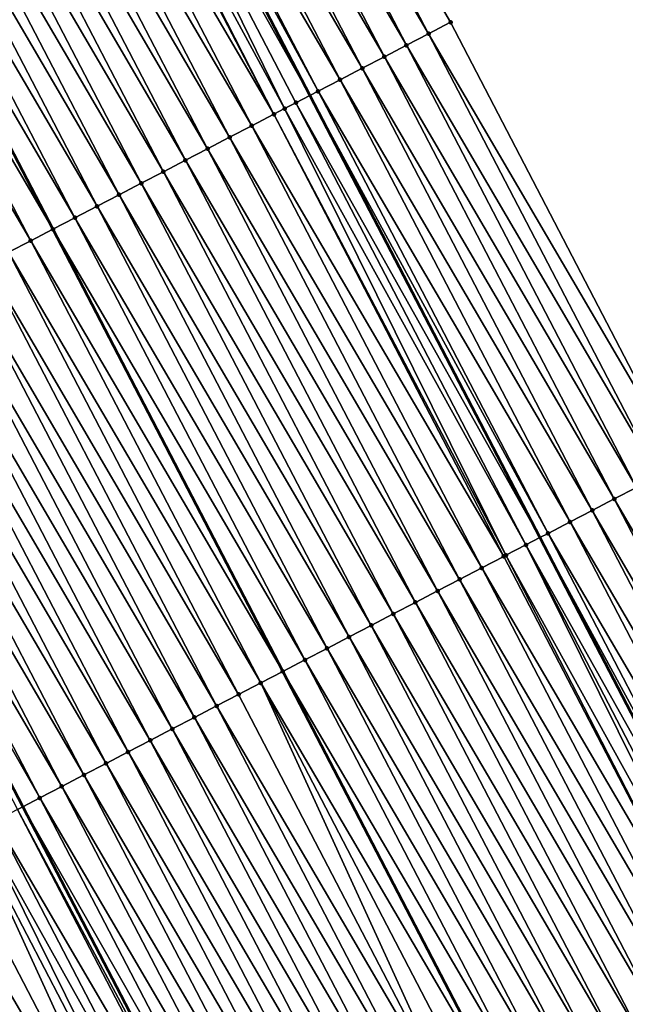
# Model space of a CAD drawing. Header units: feet. Extents: x 2007189 to 2022806, y 818621 to 837694.
# Tile 184 of 256: x 2012078 to 2012102, y 825504 to 825543. Entities that reach past the tile are written whole.
import ezdxf

# ---------------------------------------------------------------- set-up
doc = ezdxf.new("R2010")
doc.units = ezdxf.units.FT
doc.header["$MEASUREMENT"] = 0
for name, color, linetype, lineweight in [('EP_Travel Lane', 172, 'Continuous', 53), ('Road Shots', 141, 'Continuous', 100), ('Road X-Section', 40, 'Continuous', 13), ('STRIPING', 60, 'Continuous', 53)]:
    doc.layers.add(name, color=color, linetype=linetype, lineweight=lineweight)
doc.layers.add('I-77-MM17-21_SB-Surface-Border', color=7, linetype='Continuous')
doc.layers.add('I-77-MM17-21_SB-Surface-TIN', color=7, linetype='Continuous')

msp = doc.modelspace()

# ---------------------------------------------------------------- linework, layer by layer
at = {"layer": 'EP_Travel Lane'}
msp.add_polyline3d([(2012042.986842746, 825628.9073166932, 325.560769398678), (2012052.026263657, 825611.4143814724, 325.6315330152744), (2012061.489919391, 825593.7951984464, 325.6962103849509), (2012070.868116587, 825575.9284977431, 325.7663217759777), (2012080.099297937, 825558.1862715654, 325.8206885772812), (2012089.330474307, 825540.4440549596, 325.8553624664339), (2012098.561653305, 825522.7018333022, 325.9004354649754), (2012107.792832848, 825504.9596105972, 325.9475555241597), (2012117.024001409, 825487.2174089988, 325.9510513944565), (2012126.255163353, 825469.4752201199, 325.9278385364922), (2012135.486323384, 825451.7330349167, 325.8973493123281), (2012144.717475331, 825433.9908652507, 325.8341106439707), (2012153.948637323, 825416.2486762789, 325.81122153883)], dxfattribs=at)
at = {"layer": 'I-77-MM17-21_SB-Surface-Border', "color": 3, "linetype": 'Continuous', "lineweight": -3}
msp.add_polyline3d([(2012047.768865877, 825631.3376010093, 325.3343355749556), (2012055.87138228, 825613.4792854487, 325.4604665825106), (2012065.335043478, 825595.8600921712, 325.5194202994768), (2012074.739121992, 825577.9427009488, 325.5998194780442), (2012084.857540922, 825560.6621304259, 325.6182000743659), (2012094.975956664, 825543.381566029, 325.624132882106), (2012104.207269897, 825525.6394291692, 325.6447355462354), (2012113.438581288, 825507.8972958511, 325.657782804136), (2012122.669889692, 825490.1551682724, 325.6592803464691), (2012131.901194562, 825472.4130474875, 325.6462677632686), (2012141.132493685, 825454.6709377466, 325.6108280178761), (2012150.363793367, 825436.9288269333, 325.5769688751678), (2012158.707998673, 825418.7251280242, 325.5907426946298), (2012167.935548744, 825400.9649492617, 325.5643436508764)], dxfattribs=at)
at = {"layer": 'I-77-MM17-21_SB-Surface-TIN', "color": 128, "linetype": 'Continuous', "lineweight": -3}
for points in [[(2012094.0888603, 825542.9199817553, 325.6635058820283), (2012084.857540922, 825560.6621304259, 325.6182000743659), (2012083.970444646, 825560.200545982, 325.657934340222)], [(2012094.0888603, 825542.9199817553, 325.6635058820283), (2012094.975956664, 825543.381566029, 325.624132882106), (2012084.857540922, 825560.6621304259, 325.6182000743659)], [(2012093.201763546, 825542.4583982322, 325.7013182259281), (2012083.970444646, 825560.200545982, 325.657934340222), (2012083.083348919, 825559.7389604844, 325.6998598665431)], [(2012093.201763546, 825542.4583982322, 325.7013182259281), (2012094.0888603, 825542.9199817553, 325.6635058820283), (2012083.970444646, 825560.200545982, 325.657934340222)], [(2012092.314667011, 825541.9968142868, 325.7400089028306), (2012083.083348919, 825559.7389604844, 325.6998598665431), (2012082.196252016, 825559.2773772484, 325.737083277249)], [(2012092.314667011, 825541.9968142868, 325.7400089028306), (2012093.201763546, 825542.4583982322, 325.7013182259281), (2012083.083348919, 825559.7389604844, 325.6998598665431)], [(2012091.427570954, 825541.5352294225, 325.7806098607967), (2012082.196252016, 825559.2773772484, 325.737083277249), (2012081.309153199, 825558.8157976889, 325.7666614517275)], [(2012091.427570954, 825541.5352294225, 325.7806098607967), (2012092.314667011, 825541.9968142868, 325.7400089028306), (2012082.196252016, 825559.2773772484, 325.737083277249)], [(2012090.540472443, 825541.0736492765, 325.8114002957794), (2012081.309153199, 825558.8157976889, 325.7666614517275), (2012080.422058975, 825558.3542093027, 325.8145931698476)], [(2012090.540472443, 825541.0736492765, 325.8114002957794), (2012091.427570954, 825541.5352294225, 325.7806098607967), (2012081.309153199, 825558.8157976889, 325.7666614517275)], [(2012089.653376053, 825540.6120650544, 325.8506662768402), (2012080.422058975, 825558.3542093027, 325.8145931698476), (2012080.099297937, 825558.1862715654, 325.8206885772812)], [(2012089.653376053, 825540.6120650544, 325.8506662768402), (2012090.540472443, 825541.0736492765, 325.8114002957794), (2012080.422058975, 825558.3542093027, 325.8145931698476)], [(2012088.313222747, 825539.9147642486, 325.8720012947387), (2012079.534956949, 825557.8926359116, 325.8313462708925), (2012078.786427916, 825557.5031645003, 325.8451026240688)], [(2012079.534956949, 825557.8926359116, 325.8313462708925), (2012089.330474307, 825540.4440549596, 325.8553624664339), (2012080.099297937, 825558.1862715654, 325.8206885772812)], [(2012088.766273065, 825540.1504935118, 325.8635680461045), (2012089.330474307, 825540.4440549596, 325.8553624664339), (2012079.534956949, 825557.8926359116, 325.8313462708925)], [(2012088.313222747, 825539.9147642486, 325.8720012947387), (2012088.766273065, 825540.1504935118, 325.8635680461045), (2012079.534956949, 825557.8926359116, 325.8313462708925)], [(2012089.653376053, 825540.6120650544, 325.8506662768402), (2012080.099297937, 825558.1862715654, 325.8206885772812), (2012089.330474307, 825540.4440549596, 325.8553624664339)], [(2012087.879169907, 825539.6889222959, 325.8757902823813), (2012078.786427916, 825557.5031645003, 325.8451026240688), (2012078.647854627, 825557.4310630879, 325.8469195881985)], [(2012087.879169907, 825539.6889222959, 325.8757902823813), (2012088.313222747, 825539.9147642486, 325.8720012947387), (2012078.786427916, 825557.5031645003, 325.8451026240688)], [(2012087.879169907, 825539.6889222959, 325.8757902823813), (2012078.647854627, 825557.4310630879, 325.8469195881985), (2012077.760751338, 825556.9694921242, 325.8586250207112)], [(2012086.992065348, 825539.2273537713, 325.8824170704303), (2012077.760751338, 825556.9694921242, 325.8586250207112), (2012076.873647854, 825556.5079215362, 325.8695497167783)], [(2012086.992065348, 825539.2273537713, 325.8824170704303), (2012087.879169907, 825539.6889222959, 325.8757902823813), (2012077.760751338, 825556.9694921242, 325.8586250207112)], [(2012086.104960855, 825538.7657851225, 325.8893019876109), (2012076.873647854, 825556.5079215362, 325.8695497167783), (2012075.986543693, 825556.0463522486, 325.8777704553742)], [(2012086.104960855, 825538.7657851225, 325.8893019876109), (2012086.992065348, 825539.2273537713, 325.8824170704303), (2012076.873647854, 825556.5079215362, 325.8695497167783)], [(2012085.217856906, 825538.3042154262, 325.8983647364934), (2012075.986543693, 825556.0463522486, 325.8777704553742), (2012075.099439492, 825555.5847830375, 325.8858317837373)], [(2012085.217856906, 825538.3042154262, 325.8983647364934), (2012086.104960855, 825538.7657851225, 325.8893019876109), (2012075.986543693, 825556.0463522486, 325.8777704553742)], [(2012084.330753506, 825537.8426446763, 325.9096183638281), (2012075.099439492, 825555.5847830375, 325.8858317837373), (2012074.212336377, 825555.1232117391, 325.8982335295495)], [(2012084.330753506, 825537.8426446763, 325.9096183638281), (2012085.217856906, 825538.3042154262, 325.8983647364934), (2012075.099439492, 825555.5847830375, 325.8858317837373)], [(2012083.443650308, 825537.3810735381, 325.9216791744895), (2012074.212336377, 825555.1232117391, 325.8982335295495), (2012073.325232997, 825554.6616409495, 325.9095773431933)], [(2012083.443650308, 825537.3810735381, 325.9216791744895), (2012084.330753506, 825537.8426446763, 325.9096183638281), (2012074.212336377, 825555.1232117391, 325.8982335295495)], [(2012082.556546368, 825536.9195038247, 325.9307774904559), (2012073.325232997, 825554.6616409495, 325.9095773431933), (2012072.438129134, 825554.2000710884, 325.9189904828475)], [(2012082.556546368, 825536.9195038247, 325.9307774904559), (2012083.443650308, 825537.3810735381, 325.9216791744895), (2012073.325232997, 825554.6616409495, 325.9095773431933)], [(2012081.669441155, 825536.4579365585, 325.9347875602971), (2012072.438129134, 825554.2000710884, 325.9189904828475), (2012071.55102525, 825553.7385012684, 325.9283180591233)], [(2012081.669441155, 825536.4579365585, 325.9347875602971), (2012082.556546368, 825536.9195038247, 325.9307774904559), (2012072.438129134, 825554.2000710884, 325.9189904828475)], [(2012080.782336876, 825535.9963674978, 325.9425287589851), (2012071.55102525, 825553.7385012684, 325.9283180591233), (2012070.66392232, 825553.2769296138, 325.9414603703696)], [(2012080.782336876, 825535.9963674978, 325.9425287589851), (2012081.669441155, 825536.4579365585, 325.9347875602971), (2012071.55102525, 825553.7385012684, 325.9283180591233)], [(2012079.895233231, 825535.5347972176, 325.9528059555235), (2012070.66392232, 825553.2769296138, 325.9414603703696), (2012069.776818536, 825552.8153569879, 325.9554637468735)], [(2012079.895233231, 825535.5347972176, 325.9528059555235), (2012080.782336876, 825535.9963674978, 325.9425287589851), (2012070.66392232, 825553.2769296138, 325.9414603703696)], [(2012068.889714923, 825552.3537892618, 325.9615964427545), (2012079.008127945, 825535.0732274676, 325.9608172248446), (2012069.776818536, 825552.8153569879, 325.9554637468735)], [(2012079.895233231, 825535.5347972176, 325.9528059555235), (2012069.776818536, 825552.8153569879, 325.9554637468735), (2012079.008127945, 825535.0732274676, 325.9608172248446)], [(2012078.121024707, 825534.6116590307, 325.968424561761), (2012068.889714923, 825552.3537892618, 325.9615964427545), (2012068.002609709, 825551.8922219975, 325.9656099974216)], [(2012078.121024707, 825534.6116590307, 325.968424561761), (2012079.008127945, 825535.0732274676, 325.9608172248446), (2012068.889714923, 825552.3537892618, 325.9615964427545)], [(2012077.233919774, 825534.1500912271, 325.9735522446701), (2012078.121024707, 825534.6116590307, 325.968424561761), (2012068.002609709, 825551.8922219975, 325.9656099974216)], [(2012104.207269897, 825525.6394291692, 325.6447355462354), (2012094.975956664, 825543.381566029, 325.624132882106), (2012094.0888603, 825542.9199817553, 325.6635058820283)], [(2012103.320173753, 825525.177844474, 325.684985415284), (2012094.0888603, 825542.9199817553, 325.6635058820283), (2012093.201763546, 825542.4583982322, 325.7013182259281)], [(2012103.320173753, 825525.177844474, 325.684985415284), (2012104.207269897, 825525.6394291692, 325.6447355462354), (2012094.0888603, 825542.9199817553, 325.6635058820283)], [(2012102.433077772, 825524.7162594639, 325.7258895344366), (2012093.201763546, 825542.4583982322, 325.7013182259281), (2012092.314667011, 825541.9968142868, 325.7400089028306)], [(2012102.433077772, 825524.7162594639, 325.7258895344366), (2012103.320173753, 825525.177844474, 325.684985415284), (2012093.201763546, 825542.4583982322, 325.7013182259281)], [(2012101.545982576, 825524.2546729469, 325.7699268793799), (2012092.314667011, 825541.9968142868, 325.7400089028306), (2012091.427570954, 825541.5352294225, 325.7806098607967)], [(2012101.545982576, 825524.2546729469, 325.7699268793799), (2012102.433077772, 825524.7162594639, 325.7258895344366), (2012092.314667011, 825541.9968142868, 325.7400089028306)], [(2012100.658886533, 825523.7930880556, 325.8105844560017), (2012091.427570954, 825541.5352294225, 325.7806098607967), (2012090.540472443, 825541.0736492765, 325.8114002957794)], [(2012100.658886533, 825523.7930880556, 325.8105844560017), (2012101.545982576, 825524.2546729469, 325.7699268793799), (2012091.427570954, 825541.5352294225, 325.7806098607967)], [(2012099.771789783, 825523.3315045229, 325.8484164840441), (2012090.540472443, 825541.0736492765, 325.8114002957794), (2012089.653376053, 825540.6120650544, 325.8506662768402)], [(2012099.771789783, 825523.3315045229, 325.8484164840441), (2012100.658886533, 825523.7930880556, 325.8105844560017), (2012090.540472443, 825541.0736492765, 325.8114002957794)], [(2012098.884695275, 825522.8699166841, 325.8952022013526), (2012089.653376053, 825540.6120650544, 325.8506662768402), (2012089.330474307, 825540.4440549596, 325.8553624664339)], [(2012098.884695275, 825522.8699166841, 325.8952022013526), (2012099.771789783, 825523.3315045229, 325.8484164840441), (2012089.653376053, 825540.6120650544, 325.8506662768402)], [(2012097.997592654, 825522.408344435, 325.9095732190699), (2012088.766273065, 825540.1504935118, 325.8635680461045), (2012088.313222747, 825539.9147642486, 325.8720012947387)], [(2012088.766273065, 825540.1504935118, 325.8635680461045), (2012098.561653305, 825522.7018333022, 325.9004354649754), (2012089.330474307, 825540.4440549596, 325.8553624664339)], [(2012097.997592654, 825522.408344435, 325.9095732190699), (2012098.561653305, 825522.7018333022, 325.9004354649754), (2012088.766273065, 825540.1504935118, 325.8635680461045)], [(2012098.884695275, 825522.8699166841, 325.8952022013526), (2012089.330474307, 825540.4440549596, 325.8553624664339), (2012098.561653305, 825522.7018333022, 325.9004354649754)], [(2012097.194632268, 825521.9905534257, 325.921230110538), (2012088.313222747, 825539.9147642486, 325.8720012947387), (2012087.879169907, 825539.6889222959, 325.8757902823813)], [(2012097.194632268, 825521.9905534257, 325.921230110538), (2012097.997592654, 825522.408344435, 325.9095732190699), (2012088.313222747, 825539.9147642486, 325.8720012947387)], [(2012097.110489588, 825521.9467730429, 325.9221619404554), (2012087.879169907, 825539.6889222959, 325.8757902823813), (2012086.992065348, 825539.2273537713, 325.8824170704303)], [(2012097.110489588, 825521.9467730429, 325.9221619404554), (2012097.194632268, 825521.9905534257, 325.921230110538), (2012087.879169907, 825539.6889222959, 325.8757902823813)], [(2012096.22338505, 825521.4852044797, 325.9288687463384), (2012086.992065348, 825539.2273537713, 325.8824170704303), (2012086.104960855, 825538.7657851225, 325.8893019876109)], [(2012096.22338505, 825521.4852044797, 325.9288687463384), (2012097.110489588, 825521.9467730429, 325.9221619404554), (2012086.992065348, 825539.2273537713, 325.8824170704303)], [(2012095.336280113, 825521.0236366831, 325.9339818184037), (2012086.104960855, 825538.7657851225, 325.8893019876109), (2012085.217856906, 825538.3042154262, 325.8983647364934)], [(2012095.336280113, 825521.0236366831, 325.9339818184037), (2012096.22338505, 825521.4852044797, 325.9288687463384), (2012086.104960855, 825538.7657851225, 325.8893019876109)], [(2012094.449175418, 825520.5620684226, 325.9400592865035), (2012085.217856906, 825538.3042154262, 325.8983647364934), (2012084.330753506, 825537.8426446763, 325.9096183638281)], [(2012094.449175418, 825520.5620684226, 325.9400592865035), (2012095.336280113, 825521.0236366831, 325.9339818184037), (2012085.217856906, 825538.3042154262, 325.8983647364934)], [(2012093.562070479, 825520.1005006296, 325.94516449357), (2012084.330753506, 825537.8426446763, 325.9096183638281), (2012083.443650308, 825537.3810735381, 325.9216791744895)], [(2012093.562070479, 825520.1005006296, 325.94516449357), (2012094.449175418, 825520.5620684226, 325.9400592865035), (2012084.330753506, 825537.8426446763, 325.9096183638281)], [(2012092.674965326, 825519.638933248, 325.9494145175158), (2012083.443650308, 825537.3810735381, 325.9216791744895), (2012082.556546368, 825536.9195038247, 325.9307774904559)], [(2012092.674965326, 825519.638933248, 325.9494145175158), (2012093.562070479, 825520.1005006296, 325.94516449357), (2012083.443650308, 825537.3810735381, 325.9216791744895)], [(2012091.787860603, 825519.1773650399, 325.9553831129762), (2012082.556546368, 825536.9195038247, 325.9307774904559), (2012081.669441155, 825536.4579365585, 325.9347875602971)], [(2012091.787860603, 825519.1773650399, 325.9553831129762), (2012092.674965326, 825519.638933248, 325.9494145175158), (2012082.556546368, 825536.9195038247, 325.9307774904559)], [(2012090.900756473, 825518.715795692, 325.9637213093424), (2012081.669441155, 825536.4579365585, 325.9347875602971), (2012080.782336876, 825535.9963674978, 325.9425287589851)], [(2012090.900756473, 825518.715795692, 325.9637213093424), (2012091.787860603, 825519.1773650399, 325.9553831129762), (2012081.669441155, 825536.4579365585, 325.9347875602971)], [(2012090.013652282, 825518.254226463, 325.9718125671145), (2012080.782336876, 825535.9963674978, 325.9425287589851), (2012079.895233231, 825535.5347972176, 325.9528059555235)], [(2012090.013652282, 825518.254226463, 325.9718125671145), (2012090.900756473, 825518.715795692, 325.9637213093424), (2012080.782336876, 825535.9963674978, 325.9425287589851)], [(2012089.126547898, 825517.7926576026, 325.9791373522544), (2012079.895233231, 825535.5347972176, 325.9528059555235), (2012079.008127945, 825535.0732274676, 325.9608172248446)], [(2012089.126547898, 825517.7926576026, 325.9791373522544), (2012090.013652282, 825518.254226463, 325.9718125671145), (2012079.895233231, 825535.5347972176, 325.9528059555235)], [(2012078.121024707, 825534.6116590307, 325.968424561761), (2012088.23944225, 825517.3310885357, 325.9857236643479), (2012079.008127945, 825535.0732274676, 325.9608172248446)], [(2012089.126547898, 825517.7926576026, 325.9791373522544), (2012079.008127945, 825535.0732274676, 325.9608172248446), (2012088.23944225, 825517.3310885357, 325.9857236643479)], [(2012087.352338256, 825516.8695215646, 325.9902882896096), (2012078.121024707, 825534.6116590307, 325.968424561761), (2012077.233919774, 825534.1500912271, 325.9735522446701)], [(2012087.352338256, 825516.8695215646, 325.9902882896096), (2012088.23944225, 825517.3310885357, 325.9857236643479), (2012078.121024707, 825534.6116590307, 325.968424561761)], [(2012086.465232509, 825516.4079553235, 325.9921668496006), (2012077.233919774, 825534.1500912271, 325.9735522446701), (2012076.346815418, 825533.6885223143, 325.9809857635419)], [(2012086.465232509, 825516.4079553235, 325.9921668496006), (2012087.352338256, 825516.8695215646, 325.9902882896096), (2012077.233919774, 825534.1500912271, 325.9735522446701)], [(2012085.57812696, 825515.9463887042, 325.9948317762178), (2012076.346815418, 825533.6885223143, 325.9809857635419), (2012075.459711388, 825533.2269527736, 325.9897250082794)], [(2012085.57812696, 825515.9463887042, 325.9948317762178), (2012086.465232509, 825516.4079553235, 325.9921668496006), (2012076.346815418, 825533.6885223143, 325.9809857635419)], [(2012084.691022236, 825515.4848204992, 326.0007936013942), (2012075.459711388, 825533.2269527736, 325.9897250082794), (2012074.5726072, 825532.7653835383, 325.9978294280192)], [(2012084.691022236, 825515.4848204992, 326.0007936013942), (2012085.57812696, 825515.9463887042, 325.9948317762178), (2012075.459711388, 825533.2269527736, 325.9897250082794)], [(2012083.803918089, 825515.0232511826, 326.0090668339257), (2012074.5726072, 825532.7653835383, 325.9978294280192), (2012073.685504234, 825532.3038119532, 326.010819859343)], [(2012083.803918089, 825515.0232511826, 326.0090668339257), (2012084.691022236, 825515.4848204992, 326.0007936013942), (2012074.5726072, 825532.7653835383, 325.9978294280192)], [(2012082.916814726, 825514.5616803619, 326.0204678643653), (2012073.685504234, 825532.3038119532, 326.010819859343), (2012072.798401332, 825531.842240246, 326.0240636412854)], [(2012082.916814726, 825514.5616803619, 326.0204678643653), (2012083.803918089, 825515.0232511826, 326.0090668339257), (2012073.685504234, 825532.3038119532, 326.010819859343)], [(2012082.029710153, 825514.1001118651, 326.0270366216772), (2012072.798401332, 825531.842240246, 326.0240636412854), (2012071.911297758, 825531.3806698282, 326.0346266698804)], [(2012082.029710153, 825514.1001118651, 326.0270366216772), (2012082.916814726, 825514.5616803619, 326.0204678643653), (2012072.798401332, 825531.842240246, 326.0240636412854)], [(2012081.14260547, 825513.6385435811, 326.0331627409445), (2012071.911297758, 825531.3806698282, 326.0346266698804), (2012071.024193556, 825530.9191006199, 326.0426748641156)], [(2012081.14260547, 825513.6385435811, 326.0331627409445), (2012082.029710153, 825514.1001118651, 326.0270366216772), (2012071.911297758, 825531.3806698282, 326.0346266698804)], [(2012080.255502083, 825513.1769728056, 326.0444698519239), (2012071.024193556, 825530.9191006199, 326.0426748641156), (2012070.137089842, 825530.4575304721, 326.0526764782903)], [(2012080.255502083, 825513.1769728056, 326.0444698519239), (2012081.14260547, 825513.6385435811, 326.0331627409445), (2012071.024193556, 825530.9191006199, 326.0426748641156)], [(2012079.368399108, 825512.7154012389, 326.0574216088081), (2012070.137089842, 825530.4575304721, 326.0526764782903), (2012069.24998494, 825529.9959626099, 326.0579260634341)], [(2012079.368399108, 825512.7154012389, 326.0574216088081), (2012080.255502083, 825513.1769728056, 326.0444698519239), (2012070.137089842, 825530.4575304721, 326.0526764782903)], [(2012078.481295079, 825512.2538316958, 326.0661659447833), (2012069.24998494, 825529.9959626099, 326.0579260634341), (2012068.569587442, 825529.6419468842, 326.0609692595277)], [(2012078.481295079, 825512.2538316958, 326.0661659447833), (2012079.368399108, 825512.7154012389, 326.0574216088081), (2012069.24998494, 825529.9959626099, 326.0579260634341)], [(2012068.362879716, 825529.5343953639, 326.0618937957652), (2012077.800775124, 825511.8997516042, 326.0702746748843), (2012068.569587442, 825529.6419468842, 326.0609692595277)], [(2012077.594190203, 825511.7922637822, 326.0715219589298), (2012077.800775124, 825511.8997516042, 326.0702746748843), (2012068.362879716, 825529.5343953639, 326.0618937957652)], [(2012078.481295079, 825512.2538316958, 326.0661659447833), (2012068.569587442, 825529.6419468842, 326.0609692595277), (2012077.800775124, 825511.8997516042, 326.0702746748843)], [(2012111.664391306, 825506.9741220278, 325.7475182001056), (2012102.433077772, 825524.7162594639, 325.7258895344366), (2012101.545982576, 825524.2546729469, 325.7699268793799)], [(2012110.777297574, 825506.5125326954, 325.7974192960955), (2012101.545982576, 825524.2546729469, 325.7699268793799), (2012100.658886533, 825523.7930880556, 325.8105844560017)], [(2012110.777297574, 825506.5125326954, 325.7974192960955), (2012111.664391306, 825506.9741220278, 325.7475182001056), (2012101.545982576, 825524.2546729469, 325.7699268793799)], [(2012109.890202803, 825506.05094536, 325.8431680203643), (2012100.658886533, 825523.7930880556, 325.8105844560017), (2012099.771789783, 825523.3315045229, 325.8484164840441)], [(2012109.890202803, 825506.05094536, 325.8431680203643), (2012110.777297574, 825506.5125326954, 325.7974192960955), (2012100.658886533, 825523.7930880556, 325.8105844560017)], [(2012109.003105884, 825505.5893621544, 325.88032968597), (2012099.771789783, 825523.3315045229, 325.8484164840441), (2012098.884695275, 825522.8699166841, 325.8952022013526)], [(2012109.003105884, 825505.5893621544, 325.88032968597), (2012109.890202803, 825506.05094536, 325.8431680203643), (2012099.771789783, 825523.3315045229, 325.8484164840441)], [(2012108.116014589, 825505.1277681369, 325.9399726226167), (2012098.884695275, 825522.8699166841, 325.8952022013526), (2012098.561653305, 825522.7018333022, 325.9004354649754)], [(2012108.116014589, 825505.1277681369, 325.9399726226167), (2012109.003105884, 825505.5893621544, 325.88032968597), (2012098.884695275, 825522.8699166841, 325.8952022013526)], [(2012106.88212067, 825504.4857518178, 325.9658166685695), (2012097.997592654, 825522.408344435, 325.9095732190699), (2012097.194632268, 825521.9905534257, 325.921230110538)], [(2012097.997592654, 825522.408344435, 325.9095732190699), (2012107.792832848, 825504.9596105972, 325.9475555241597), (2012098.561653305, 825522.7018333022, 325.9004354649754)], [(2012107.228913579, 825504.6661927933, 325.9607869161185), (2012107.792832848, 825504.9596105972, 325.9475555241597), (2012097.997592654, 825522.408344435, 325.9095732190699)], [(2012106.88212067, 825504.4857518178, 325.9658166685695), (2012107.228913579, 825504.6661927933, 325.9607869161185), (2012097.997592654, 825522.408344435, 325.9095732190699)], [(2012108.116014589, 825505.1277681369, 325.9399726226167), (2012098.561653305, 825522.7018333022, 325.9004354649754), (2012107.792832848, 825504.9596105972, 325.9475555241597)], [(2012106.341809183, 825504.2046239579, 325.968069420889), (2012097.110489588, 825521.9467730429, 325.9221619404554), (2012096.22338505, 825521.4852044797, 325.9288687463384)], [(2012106.341809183, 825504.2046239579, 325.968069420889), (2012097.194632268, 825521.9905534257, 325.921230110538), (2012097.110489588, 825521.9467730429, 325.9221619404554)], [(2012106.341809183, 825504.2046239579, 325.968069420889), (2012106.88212067, 825504.4857518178, 325.9658166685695), (2012097.194632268, 825521.9905534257, 325.921230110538)], [(2012105.454703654, 825503.7430572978, 325.9708287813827), (2012096.22338505, 825521.4852044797, 325.9288687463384), (2012095.336280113, 825521.0236366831, 325.9339818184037)], [(2012105.454703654, 825503.7430572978, 325.9708287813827), (2012106.341809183, 825504.2046239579, 325.968069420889), (2012096.22338505, 825521.4852044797, 325.9288687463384)], [(2012104.567598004, 825503.2814908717, 325.9731016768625), (2012095.336280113, 825521.0236366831, 325.9339818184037), (2012094.449175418, 825520.5620684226, 325.9400592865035)], [(2012104.567598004, 825503.2814908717, 325.9731016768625), (2012105.454703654, 825503.7430572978, 325.9708287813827), (2012095.336280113, 825521.0236366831, 325.9339818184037)], [(2012103.680493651, 825502.8199219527, 325.9805581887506), (2012094.449175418, 825520.5620684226, 325.9400592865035), (2012093.562070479, 825520.1005006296, 325.94516449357)], [(2012103.680493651, 825502.8199219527, 325.9805581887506), (2012104.567598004, 825503.2814908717, 325.9731016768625), (2012094.449175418, 825520.5620684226, 325.9400592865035)], [(2012102.793388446, 825502.3583546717, 325.9846083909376), (2012093.562070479, 825520.1005006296, 325.94516449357), (2012092.674965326, 825519.638933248, 325.9494145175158)], [(2012102.793388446, 825502.3583546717, 325.9846083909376), (2012103.680493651, 825502.8199219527, 325.9805581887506), (2012093.562070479, 825520.1005006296, 325.94516449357)], [(2012101.906283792, 825501.8967863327, 325.9908587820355), (2012092.674965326, 825519.638933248, 325.9494145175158), (2012091.787860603, 825519.1773650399, 325.9553831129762)], [(2012101.906283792, 825501.8967863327, 325.9908587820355), (2012102.793388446, 825502.3583546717, 325.9846083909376), (2012092.674965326, 825519.638933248, 325.9494145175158)], [(2012101.019178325, 825501.4352195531, 325.9938664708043), (2012091.787860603, 825519.1773650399, 325.9553831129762), (2012090.900756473, 825518.715795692, 325.9637213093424)], [(2012101.019178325, 825501.4352195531, 325.9938664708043), (2012101.906283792, 825501.8967863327, 325.9908587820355), (2012091.787860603, 825519.1773650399, 325.9553831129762)], [(2012100.13207281, 825500.9736528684, 325.9966772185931), (2012090.900756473, 825518.715795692, 325.9637213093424), (2012090.013652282, 825518.254226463, 325.9718125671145)], [(2012100.13207281, 825500.9736528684, 325.9966772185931), (2012101.019178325, 825501.4352195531, 325.9938664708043), (2012090.900756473, 825518.715795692, 325.9637213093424)], [(2012099.244967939, 825500.5120849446, 326.0020637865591), (2012090.013652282, 825518.254226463, 325.9718125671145), (2012089.126547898, 825517.7926576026, 325.9791373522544)], [(2012099.244967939, 825500.5120849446, 326.0020637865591), (2012100.13207281, 825500.9736528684, 325.9966772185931), (2012090.013652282, 825518.254226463, 325.9718125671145)], [(2012098.357863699, 825500.0505158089, 326.0099711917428), (2012089.126547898, 825517.7926576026, 325.9791373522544), (2012088.23944225, 825517.3310885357, 325.9857236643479)], [(2012098.357863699, 825500.0505158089, 326.0099711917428), (2012099.244967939, 825500.5120849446, 326.0020637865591), (2012089.126547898, 825517.7926576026, 325.9791373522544)], [(2012087.352338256, 825516.8695215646, 325.9902882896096), (2012097.47075776, 825499.5889472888, 326.0154241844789), (2012088.23944225, 825517.3310885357, 325.9857236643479)], [(2012098.357863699, 825500.0505158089, 326.0099711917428), (2012088.23944225, 825517.3310885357, 325.9857236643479), (2012097.47075776, 825499.5889472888, 326.0154241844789)], [(2012095.696546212, 825498.6658175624, 326.0146443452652), (2012087.352338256, 825516.8695215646, 325.9902882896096), (2012086.465232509, 825516.4079553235, 325.9921668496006)], [(2012096.583653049, 825499.1273817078, 326.0171132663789), (2012097.47075776, 825499.5889472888, 326.0154241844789), (2012087.352338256, 825516.8695215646, 325.9902882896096)], [(2012095.696546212, 825498.6658175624, 326.0146443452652), (2012096.583653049, 825499.1273817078, 326.0171132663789), (2012087.352338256, 825516.8695215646, 325.9902882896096)], [(2012095.696546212, 825498.6658175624, 326.0146443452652), (2012086.465232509, 825516.4079553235, 325.9921668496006), (2012085.57812696, 825515.9463887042, 325.9948317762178)], [(2012094.809440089, 825498.2042520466, 326.0150239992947), (2012085.57812696, 825515.9463887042, 325.9948317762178), (2012084.691022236, 825515.4848204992, 326.0007936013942)], [(2012094.809440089, 825498.2042520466, 326.0150239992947), (2012095.696546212, 825498.6658175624, 326.0146443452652), (2012085.57812696, 825515.9463887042, 325.9948317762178)], [(2012093.922334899, 825497.7426847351, 326.0191381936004), (2012084.691022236, 825515.4848204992, 326.0007936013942), (2012083.803918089, 825515.0232511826, 326.0090668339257)], [(2012093.922334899, 825497.7426847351, 326.0191381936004), (2012094.809440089, 825498.2042520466, 326.0150239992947), (2012084.691022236, 825515.4848204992, 326.0007936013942)], [(2012093.035230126, 825497.2811166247, 326.0249128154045), (2012083.803918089, 825515.0232511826, 326.0090668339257), (2012082.916814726, 825514.5616803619, 326.0204678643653)], [(2012093.035230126, 825497.2811166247, 326.0249128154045), (2012093.922334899, 825497.7426847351, 326.0191381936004), (2012083.803918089, 825515.0232511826, 326.0090668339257)], [(2012092.148125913, 825496.8195474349, 326.0329321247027), (2012082.916814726, 825514.5616803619, 326.0204678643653), (2012082.029710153, 825514.1001118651, 326.0270366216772)], [(2012092.148125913, 825496.8195474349, 326.0329321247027), (2012093.035230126, 825497.2811166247, 326.0249128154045), (2012082.916814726, 825514.5616803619, 326.0204678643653)], [(2012091.261020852, 825496.3579798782, 326.037555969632), (2012082.029710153, 825514.1001118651, 326.0270366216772), (2012081.14260547, 825513.6385435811, 326.0331627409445)], [(2012091.261020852, 825496.3579798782, 326.037555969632), (2012092.148125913, 825496.8195474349, 326.0329321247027), (2012082.029710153, 825514.1001118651, 326.0270366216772)], [(2012090.373915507, 825495.8964128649, 326.0410497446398), (2012081.14260547, 825513.6385435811, 326.0331627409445), (2012080.255502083, 825513.1769728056, 326.0444698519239)], [(2012090.373915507, 825495.8964128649, 326.0410497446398), (2012091.261020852, 825496.3579798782, 326.037555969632), (2012081.14260547, 825513.6385435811, 326.0331627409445)], [(2012089.486811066, 825495.4348441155, 326.0481531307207), (2012080.255502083, 825513.1769728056, 326.0444698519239), (2012079.368399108, 825512.7154012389, 326.0574216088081)], [(2012089.486811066, 825495.4348441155, 326.0481531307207), (2012090.373915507, 825495.8964128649, 326.0410497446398), (2012080.255502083, 825513.1769728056, 326.0444698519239)], [(2012088.599706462, 825494.9732756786, 326.0546073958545), (2012079.368399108, 825512.7154012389, 326.0574216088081), (2012078.481295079, 825512.2538316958, 326.0661659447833)], [(2012088.599706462, 825494.9732756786, 326.0546073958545), (2012089.486811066, 825495.4348441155, 326.0481531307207), (2012079.368399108, 825512.7154012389, 326.0574216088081)], [(2012087.712601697, 825494.5117075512, 326.0604174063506), (2012078.481295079, 825512.2538316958, 326.0661659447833), (2012077.800775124, 825511.8997516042, 326.0702746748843)], [(2012087.712601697, 825494.5117075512, 326.0604174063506), (2012088.599706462, 825494.9732756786, 326.0546073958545), (2012078.481295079, 825512.2538316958, 326.0661659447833)], [(2012086.825495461, 825494.0501422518, 326.0603478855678), (2012077.594190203, 825511.7922637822, 326.0715219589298), (2012076.70708564, 825511.3306952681, 326.0781271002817)], [(2012087.024060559, 825494.1534561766, 326.0609749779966), (2012077.800775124, 825511.8997516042, 326.0702746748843), (2012077.594190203, 825511.7922637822, 326.0715219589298)], [(2012086.825495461, 825494.0501422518, 326.0603478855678), (2012087.024060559, 825494.1534561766, 326.0609749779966), (2012077.594190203, 825511.7922637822, 326.0715219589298)], [(2012087.712601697, 825494.5117075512, 326.0604174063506), (2012077.800775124, 825511.8997516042, 326.0702746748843), (2012087.031958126, 825494.1575653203, 326.0609685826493)], [(2012087.024060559, 825494.1534561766, 326.0609749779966), (2012087.031958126, 825494.1575653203, 326.0609685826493), (2012077.800775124, 825511.8997516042, 326.0702746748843)], [(2012085.938388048, 825493.5885792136, 326.0555762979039), (2012076.70708564, 825511.3306952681, 326.0781271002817), (2012076.178196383, 825511.055510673, 326.0800023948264)], [(2012085.938388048, 825493.5885792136, 326.0555762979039), (2012086.825495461, 825494.0501422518, 326.0603478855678), (2012076.70708564, 825511.3306952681, 326.0781271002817)], [(2012085.051280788, 825493.1270158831, 326.0514126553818), (2012076.178196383, 825511.055510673, 326.0800023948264), (2012075.819979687, 825510.8691294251, 326.0791778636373)], [(2012085.051280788, 825493.1270158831, 326.0514126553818), (2012085.938388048, 825493.5885792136, 326.0555762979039), (2012076.178196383, 825511.055510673, 326.0800023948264)], [(2012084.164174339, 825492.6654509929, 326.0504919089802), (2012075.819979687, 825510.8691294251, 326.0791778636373), (2012074.932872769, 825510.4075654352, 326.0763755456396)], [(2012084.164174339, 825492.6654509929, 326.0504919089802), (2012085.051280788, 825493.1270158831, 326.0514126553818), (2012075.819979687, 825510.8691294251, 326.0791778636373)], [(2012084.164174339, 825492.6654509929, 326.0504919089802), (2012074.932872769, 825510.4075654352, 326.0763755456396), (2012074.04576734, 825509.9459985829, 326.0795247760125)], [(2012083.277068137, 825492.2038856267, 326.0505606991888), (2012074.04576734, 825509.9459985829, 326.0795247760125), (2012073.158662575, 825509.4844304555, 326.0853255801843)], [(2012083.277068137, 825492.2038856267, 326.0505606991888), (2012084.164174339, 825492.6654509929, 326.0504919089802), (2012074.04576734, 825509.9459985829, 326.0795247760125)], [(2012082.389962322, 825491.7423195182, 326.0521733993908), (2012073.158662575, 825509.4844304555, 326.0853255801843), (2012072.271558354, 825509.0228612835, 326.0932982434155)], [(2012082.389962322, 825491.7423195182, 326.0521733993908), (2012083.277068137, 825492.2038856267, 326.0505606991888), (2012073.158662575, 825509.4844304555, 326.0853255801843)], [(2012081.502857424, 825491.280751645, 326.0574549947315), (2012072.271558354, 825509.0228612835, 326.0932982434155), (2012071.384455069, 825508.5612903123, 326.1050118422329)], [(2012081.502857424, 825491.280751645, 326.0574549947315), (2012082.389962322, 825491.7423195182, 326.0521733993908), (2012072.271558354, 825509.0228612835, 326.0932982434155)], [(2012080.615753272, 825490.819182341, 326.0657117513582), (2012071.384455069, 825508.5612903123, 326.1050118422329), (2012070.497351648, 825508.0997196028, 326.1161817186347)], [(2012080.615753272, 825490.819182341, 326.0657117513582), (2012081.502857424, 825491.280751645, 326.0574549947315), (2012071.384455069, 825508.5612903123, 326.1050118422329)], [(2012079.728648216, 825490.3576147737, 326.0703575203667), (2012070.497351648, 825508.0997196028, 326.1161817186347), (2012069.610247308, 825507.6381506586, 326.123680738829)], [(2012079.728648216, 825490.3576147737, 326.0703575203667), (2012080.615753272, 825490.819182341, 326.0657117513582), (2012070.497351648, 825508.0997196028, 326.1161817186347)], [(2012078.841542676, 825489.8960481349, 326.0730729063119), (2012069.610247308, 825507.6381506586, 326.123680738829), (2012068.723142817, 825507.1765820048, 326.1305758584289)], [(2012078.841542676, 825489.8960481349, 326.0730729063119), (2012079.728648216, 825490.3576147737, 326.0703575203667), (2012069.610247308, 825507.6381506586, 326.123680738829)], [(2012077.13764538, 825489.0095017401, 326.0747274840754), (2012077.954436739, 825489.4344822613, 326.0741969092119), (2012068.723142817, 825507.1765820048, 326.1305758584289)], [(2012077.954436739, 825489.4344822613, 326.0741969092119), (2012078.841542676, 825489.8960481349, 326.0730729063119), (2012068.723142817, 825507.1765820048, 326.1305758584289)]]:
    msp.add_3dface(points, dxfattribs=at)
at = {"layer": 'Road Shots', "lineweight": 100}
for p in [(2012094.975956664, 825543.381566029, 325.624132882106), (2012094.0888603, 825542.9199817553, 325.6635058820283), (2012093.201763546, 825542.4583982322, 325.7013182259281), (2012092.314667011, 825541.9968142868, 325.7400089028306), (2012091.427570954, 825541.5352294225, 325.7806098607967), (2012090.540472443, 825541.0736492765, 325.8114002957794), (2012089.653376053, 825540.6120650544, 325.8506662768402), (2012088.766273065, 825540.1504935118, 325.8635680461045), (2012088.313222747, 825539.9147642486, 325.8720012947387), (2012087.879169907, 825539.6889222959, 325.8757902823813), (2012086.992065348, 825539.2273537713, 325.8824170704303), (2012086.104960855, 825538.7657851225, 325.8893019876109), (2012085.217856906, 825538.3042154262, 325.8983647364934), (2012084.330753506, 825537.8426446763, 325.9096183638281), (2012083.443650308, 825537.3810735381, 325.9216791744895), (2012082.556546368, 825536.9195038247, 325.9307774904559), (2012081.669441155, 825536.4579365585, 325.9347875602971), (2012080.782336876, 825535.9963674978, 325.9425287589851), (2012079.895233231, 825535.5347972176, 325.9528059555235), (2012079.00812902, 825535.073228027, 325.9608172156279), (2012078.121024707, 825534.6116590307, 325.968424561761), (2012101.545982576, 825524.2546729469, 325.7699268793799), (2012100.658886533, 825523.7930880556, 325.8105844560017), (2012099.771789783, 825523.3315045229, 325.8484164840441), (2012098.884695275, 825522.8699166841, 325.8952022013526), (2012097.997592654, 825522.408344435, 325.9095732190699), (2012097.110489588, 825521.9467730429, 325.9221619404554), (2012097.194632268, 825521.9905534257, 325.921230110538), (2012096.22338505, 825521.4852044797, 325.9288687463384), (2012095.336280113, 825521.0236366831, 325.9339818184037), (2012094.449175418, 825520.5620684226, 325.9400592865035), (2012093.562070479, 825520.1005006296, 325.94516449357), (2012092.674965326, 825519.638933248, 325.9494145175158), (2012091.787860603, 825519.1773650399, 325.9553831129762), (2012090.900756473, 825518.715795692, 325.9637213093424), (2012090.013652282, 825518.254226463, 325.9718125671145), (2012089.126547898, 825517.7926576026, 325.9791373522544), (2012088.23944333, 825517.3310890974, 325.9857236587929), (2012087.352338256, 825516.8695215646, 325.9902882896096), (2012086.465232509, 825516.4079553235, 325.9921668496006), (2012085.57812696, 825515.9463887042, 325.9948317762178), (2012084.691022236, 825515.4848204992, 326.0007936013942), (2012083.803918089, 825515.0232511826, 326.0090668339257), (2012082.916814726, 825514.5616803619, 326.0204678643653), (2012082.029710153, 825514.1001118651, 326.0270366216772), (2012081.14260547, 825513.6385435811, 326.0331627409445), (2012080.255502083, 825513.1769728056, 326.0444698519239), (2012079.368399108, 825512.7154012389, 326.0574216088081), (2012078.481295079, 825512.2538316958, 326.0661659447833)]:
    msp.add_point(p, dxfattribs=at)
at = {"layer": 'Road X-Section', "extrusion": (-0.4615652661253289, 0.8871060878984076, 0.0005421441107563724), "elevation": -196348.4169002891, "flags": 128}
msp.add_lwpolyline([(-2165983.171524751, 432.0674014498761), (-2165982.171524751, 432.1071357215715), (-2165981.171524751, 432.1490612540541), (-2165980.171524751, 432.1862846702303), (-2165979.171524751, 432.2158628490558), (-2165978.171524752, 432.2637945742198), (-2165977.171524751, 432.2805476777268), (-2165976.32773349, 432.2943040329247), (-2165976.171524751, 432.2961209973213), (-2165975.171524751, 432.3078264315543), (-2165974.171524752, 432.3187511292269), (-2165973.171524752, 432.326971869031), (-2165972.171524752, 432.3350331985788), (-2165971.171524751, 432.3474349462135), (-2165970.171524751, 432.3587787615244), (-2165969.171524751, 432.3681919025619), (-2165968.171524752, 432.3775194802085), (-2165967.171524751, 432.3906617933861), (-2165966.171524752, 432.4046651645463), (-2165965.171524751, 432.4107978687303), (-2165964.171524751, 432.414811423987), (-2165963.171524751, 432.4200134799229), (-2165962.171524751, 432.4301650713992), (-2165961.171524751, 432.4429099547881), (-2165960.171524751, 432.4559561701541), (-2165959.171524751, 432.4677928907), (-2165958.171524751, 432.4805310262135), (-2165957.171524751, 432.4926040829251), (-2165956.171524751, 432.5081037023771), (-2165955.171524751, 432.5188888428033), (-2165954.622114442, 432.5214897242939), (-2165954.171524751, 432.5231701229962), (-2165953.171524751, 432.5281892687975), (-2165952.171524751, 432.5360059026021), (-2165951.171524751, 432.5429786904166), (-2165950.171524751, 432.5508747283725), (-2165949.171524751, 432.5606622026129), (-2165948.171524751, 432.5712780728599), (-2165947.171524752, 432.5821850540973), (-2165946.171524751, 432.595281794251), (-2165945.171524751, 432.6106458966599), (-2165944.171524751, 432.6222083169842), (-2165943.171524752, 432.6330456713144), (-2165942.413923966, 432.6365235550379), (-2165942.171524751, 432.6360149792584), (-2165941.171524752, 432.6280432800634), (-2165940.171524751, 432.6158457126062), (-2165939.171524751, 432.604235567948), (-2165938.444019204, 432.5985774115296)], dxfattribs=at)
at = {"layer": 'Road X-Section', "extrusion": (-0.4615652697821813, 0.8871060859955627, 0.0005421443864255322), "elevation": -196368.4258289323, "flags": 128}
msp.add_lwpolyline([(-2165984.170715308, 432.0842361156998), (-2165983.170715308, 432.1236091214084), (-2165982.170715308, 432.1614214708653), (-2165981.170715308, 432.2001121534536), (-2165980.170715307, 432.2407131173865), (-2165979.170715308, 432.2715035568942), (-2165978.170715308, 432.3107695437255), (-2165977.170715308, 432.323671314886), (-2165976.660007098, 432.3321045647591), (-2165976.170715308, 432.3358935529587), (-2165975.170715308, 432.3425203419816), (-2165974.170715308, 432.3494052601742), (-2165973.170715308, 432.3584680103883), (-2165972.170715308, 432.369721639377), (-2165971.170715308, 432.381782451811), (-2165970.170715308, 432.3908807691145), (-2165969.170715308, 432.3948908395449), (-2165968.170715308, 432.4026320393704), (-2165967.170715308, 432.4129092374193), (-2165966.170715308, 432.420920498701), (-2165965.170715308, 432.428527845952), (-2165964.170715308, 432.4336555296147), (-2165963.170715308, 432.441089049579), (-2165962.170715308, 432.4498282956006), (-2165961.170715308, 432.4579327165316), (-2165960.170715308, 432.4709231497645), (-2165959.170715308, 432.4841669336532), (-2165958.170715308, 432.4947299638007), (-2165957.170715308, 432.5027781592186), (-2165956.170715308, 432.5127797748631), (-2165955.170715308, 432.5180293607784), (-2165954.170715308, 432.5219970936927), (-2165953.170715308, 432.5380101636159), (-2165952.170715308, 432.5500372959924), (-2165951.170715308, 432.5563805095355), (-2165950.170715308, 432.5656341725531), (-2165949.170715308, 432.5747327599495), (-2165948.170715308, 432.5861957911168), (-2165947.170715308, 432.6011160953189), (-2165946.170715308, 432.6153757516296), (-2165945.170715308, 432.6259465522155), (-2165944.170715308, 432.6349512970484), (-2165943.170715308, 432.6451238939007), (-2165942.412864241, 432.6497281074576), (-2165942.279340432, 432.6497639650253), (-2165942.170715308, 432.6494308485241), (-2165941.170715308, 432.6401044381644), (-2165940.170715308, 432.6248914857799), (-2165939.170715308, 432.6099643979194), (-2165938.170715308, 432.5977990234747), (-2165937.898578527, 432.5950146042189)], dxfattribs=at)
at = {"layer": 'Road X-Section', "extrusion": (-0.4615652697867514, 0.887106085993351, 0.0005421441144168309), "elevation": -196388.4258400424, "flags": 128}
msp.add_lwpolyline([(-2165984.170714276, 432.1156282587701), (-2165983.170714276, 432.1558781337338), (-2165982.170714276, 432.1967822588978), (-2165981.170714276, 432.2408196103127), (-2165980.170714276, 432.2814771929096), (-2165979.170714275, 432.3193092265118), (-2165978.170714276, 432.3660949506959), (-2165977.170714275, 432.3804659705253), (-2165976.265565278, 432.3921228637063), (-2165976.170714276, 432.3930546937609), (-2165975.170714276, 432.3997615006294), (-2165974.170714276, 432.4048745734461), (-2165973.170714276, 432.410952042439), (-2165972.170714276, 432.4160572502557), (-2165971.170714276, 432.4203072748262), (-2165970.170714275, 432.4262758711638), (-2165969.170714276, 432.4346140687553), (-2165968.170714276, 432.4427053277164), (-2165967.170714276, 432.450030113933), (-2165966.170714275, 432.4566164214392), (-2165965.170714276, 432.4611810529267), (-2165964.170714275, 432.4630596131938), (-2165963.170714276, 432.4657245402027), (-2165962.170714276, 432.4716863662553), (-2165961.170714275, 432.4799596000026), (-2165960.170714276, 432.4913606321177), (-2165959.170714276, 432.497929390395), (-2165958.170714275, 432.5040555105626), (-2165957.170714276, 432.5153626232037), (-2165956.170714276, 432.5283143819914), (-2165955.170714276, 432.5370587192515), (-2165954.170714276, 432.5424147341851), (-2165953.170714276, 432.5490198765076), (-2165952.574517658, 432.5508951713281), (-2165952.170714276, 432.5500706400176), (-2165951.170714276, 432.5472683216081), (-2165950.170714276, 432.5504175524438), (-2165949.170714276, 432.5562183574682), (-2165948.170714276, 432.564191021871), (-2165947.170714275, 432.5759046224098), (-2165946.170714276, 432.587074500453), (-2165945.170714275, 432.5945735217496), (-2165944.170714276, 432.6014686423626), (-2165943.170714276, 432.6095409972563), (-2165942.38794623, 432.6131872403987), (-2165942.170714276, 432.6125711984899), (-2165941.170714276, 432.6029661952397), (-2165940.170714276, 432.5886527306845), (-2165939.170714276, 432.5748433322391), (-2165938.714231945, 432.5703466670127)], dxfattribs=at)
at = {"layer": 'Road X-Section', "extrusion": (-0.4615652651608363, 0.8871060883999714, 0.0005421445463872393), "elevation": -196408.4145454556, "flags": 128}
msp.add_lwpolyline([(-2165984.171738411, 432.1395971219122), (-2165983.171738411, 432.1865142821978), (-2165982.171738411, 432.229332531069), (-2165981.171738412, 432.2792336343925), (-2165980.171738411, 432.3249823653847), (-2165979.171738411, 432.3621440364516), (-2165978.171738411, 432.4217869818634), (-2165977.171738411, 432.442601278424), (-2165976.780810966, 432.4476310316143), (-2165976.171738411, 432.4498837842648), (-2165975.171738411, 432.452643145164), (-2165974.171738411, 432.4549160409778), (-2165973.171738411, 432.4623725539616), (-2165972.171738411, 432.466422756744), (-2165971.171738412, 432.4726731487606), (-2165970.171738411, 432.4756808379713), (-2165969.171738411, 432.4784915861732), (-2165968.171738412, 432.4838781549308), (-2165967.171738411, 432.4917855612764), (-2165966.171738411, 432.497238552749), (-2165965.171738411, 432.4989276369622), (-2165964.171738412, 432.4964587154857), (-2165963.171738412, 432.4968383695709), (-2165962.171738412, 432.5009525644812), (-2165961.171738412, 432.5067271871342), (-2165960.171738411, 432.5147464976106), (-2165959.171738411, 432.5193703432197), (-2165958.171738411, 432.5228641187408), (-2165957.171738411, 432.5299675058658), (-2165956.171738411, 432.5364217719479), (-2165955.171738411, 432.542231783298), (-2165954.395572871, 432.5427893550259), (-2165954.171738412, 432.5421622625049), (-2165953.171738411, 432.5373906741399), (-2165952.171738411, 432.5332270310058), (-2165951.171738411, 432.5323062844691), (-2165950.171738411, 432.5323750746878), (-2165949.171738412, 432.5339877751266), (-2165948.171738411, 432.5392693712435), (-2165947.171738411, 432.5475261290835), (-2165946.171738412, 432.5521718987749), (-2165945.171738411, 432.554887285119), (-2165944.171738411, 432.5560112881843), (-2165943.251001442, 432.5565418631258), (-2165943.171738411, 432.556461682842), (-2165942.171738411, 432.5514268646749), (-2165941.171738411, 432.5419806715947), (-2165940.171738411, 432.5319622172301), (-2165939.171738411, 432.5234238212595), (-2165938.171738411, 432.5173752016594), (-2165938.161763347, 432.5173268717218)], dxfattribs=at)
at = {"layer": 'STRIPING'}
for points in [[(2012032.613974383, 825623.6350490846, 325.7922222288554), (2012041.775620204, 825605.9089794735, 325.8251345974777), (2012051.23929697, 825588.2897572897, 325.8679834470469), (2012060.545503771, 825570.5574968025, 325.9287377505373), (2012069.776818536, 825552.8153569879, 325.9554637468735), (2012079.008127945, 825535.0732274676, 325.9608172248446), (2012088.23944225, 825517.3310885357, 325.9857236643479), (2012097.47075776, 825499.5889472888, 326.0154241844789), (2012106.702059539, 825481.8468324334, 325.9902894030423), (2012115.933353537, 825464.1047325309, 325.9340242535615), (2012125.164648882, 825446.3626300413, 325.8831922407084), (2012134.395939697, 825428.6205362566, 325.814195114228), (2012143.627240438, 825410.8784233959, 325.7848932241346)], [(2012021.994306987, 825618.2373100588, 326.0172352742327), (2012031.320421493, 825600.2937254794, 326.0270493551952), (2012040.855330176, 825582.7126471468, 326.0195023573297), (2012050.10721314, 825565.1263354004, 326.0466079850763), (2012059.338405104, 825547.3841318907, 326.0730991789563), (2012068.569587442, 825529.6419468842, 326.0609692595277), (2012077.800775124, 825511.8997516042, 326.0702746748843), (2012087.031958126, 825494.1575653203, 326.0609685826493), (2012096.263127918, 825476.4154044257, 325.9986844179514), (2012105.494297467, 825458.6732439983, 325.9356161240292), (2012114.72546545, 825440.9310865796, 325.8660305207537), (2012123.956629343, 825423.1889370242, 325.7804114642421), (2012133.187800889, 825405.4467727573, 325.725233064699)]]:
    msp.add_polyline3d(points, dxfattribs=at)

doc.saveas('drawing.dxf')
